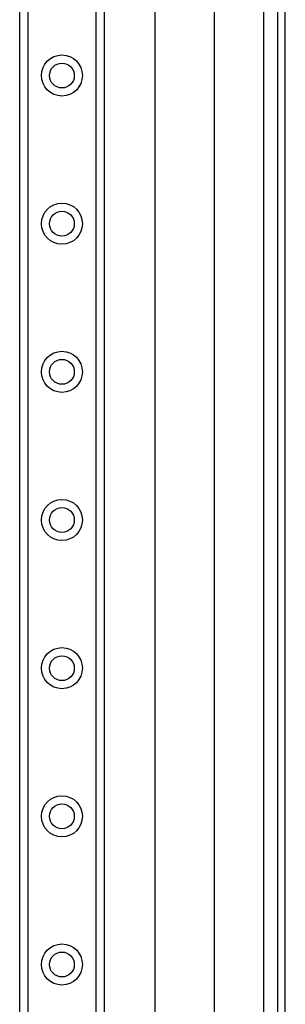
# Model space of a CAD drawing. Header units: inches. Extents: x 2 to 128, y 2 to 83.
# Tile 31 of 100: x 35.4 to 37.71, y 32.81 to 41.38. Entities that reach past the tile are written whole.
import ezdxf

# ---------------------------------------------------------------- set-up
doc = ezdxf.new("R2010")
doc.units = ezdxf.units.IN
doc.header["$LTSCALE"] = 7.686019
doc.header["$MEASUREMENT"] = 0
doc.layers.add('Visible Edges(ANSI)', color=7, linetype='Continuous', lineweight=25)
doc.layers.add('Visible Tangent Edges(ANSI)', color=7, linetype='Continuous', lineweight=25)

msp = doc.modelspace()

# ---------------------------------------------------------------- linework, layer by layer
at = {"layer": 'Visible Edges(ANSI)'}
for p, q in [((35.3957, 26.2246), (35.3957, 62.0014)), ((36.132, 62.0014), (36.132, 26.2246)), ((36.5759, 30.7285), (36.5759, 57.4975)), ((37.0917, 56.4297), (37.0917, 31.7962)), ((37.6412, 55.9804), (37.6412, 32.2456)), ((37.7106, 32.2456), (37.7106, 55.9804))]:
    msp.add_line(p, q, dxfattribs=at)
for centre in [(35.7638, 40.8894), (35.7638, 39.5999), (35.7638, 38.3105), (35.7638, 37.021), (35.7638, 35.7315), (35.7638, 34.4421), (35.7638, 33.1526)]:
    msp.add_circle(centre, 0.1081, dxfattribs=at)
at = {"layer": 'Visible Tangent Edges(ANSI)'}
for p, q in [((35.4662, 62.0014), (35.4662, 26.2246)), ((36.0614, 26.2246), (36.0614, 62.0014)), ((37.5193, 56.0738), (37.5193, 32.1521))]:
    msp.add_line(p, q, dxfattribs=at)
for centre in [(35.7638, 40.8894), (35.7638, 39.5999), (35.7638, 38.3105), (35.7638, 37.021), (35.7638, 35.7315), (35.7638, 34.4421), (35.7638, 33.1526)]:
    msp.add_circle(centre, 0.1786, dxfattribs=at)

doc.saveas('drawing.dxf')
